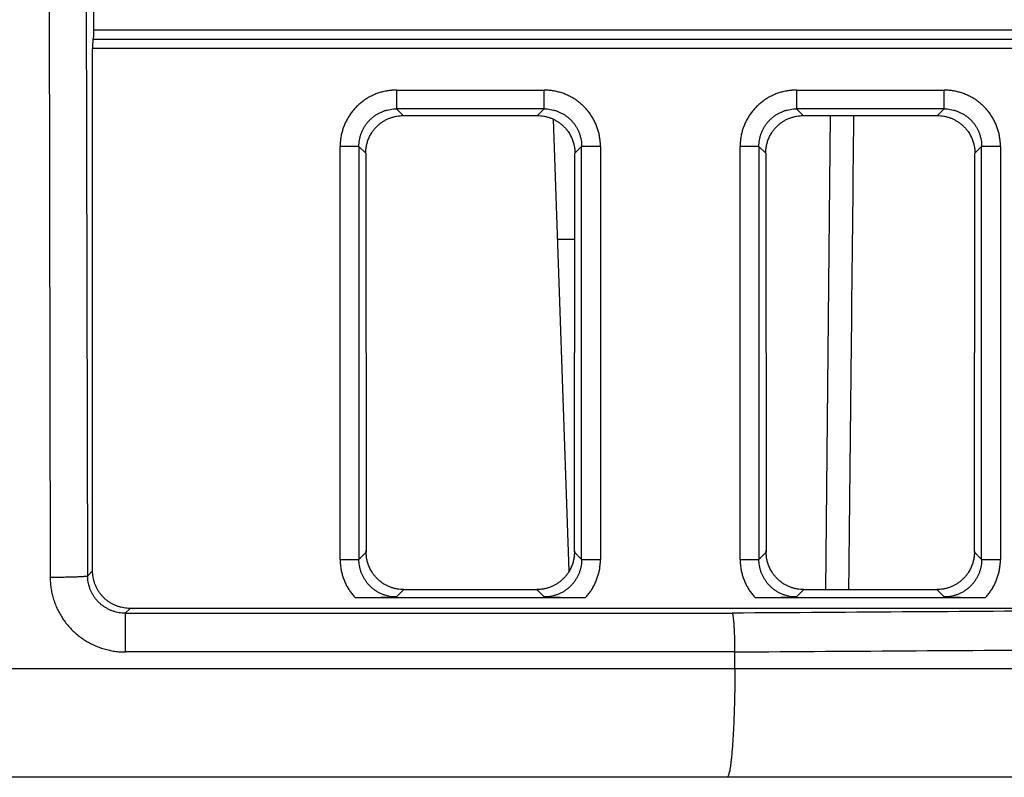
# Model space of a CAD drawing. Header units: inches. Extents: x 0 to 34, y 0 to 22.
# Tile 15 of 75: x 16.265 to 16.789, y 3.255 to 3.659. Entities that reach past the tile are written whole.
import ezdxf

# ---------------------------------------------------------------- set-up
doc = ezdxf.new("R2010")
doc.units = ezdxf.units.IN
doc.header["$LTSCALE"] = 1.87
doc.header["$MEASUREMENT"] = 0
doc.layers.get('0').update_dxf_attribs({"linetype": 'CONTINUOUS'})

msp = doc.modelspace()

# ---------------------------------------------------------------- linework, layer by layer
at = {"color": 7, "linetype": 'CONTINUOUS'}
for p, q in [((16.27936, 4.23535), (16.28096, 3.362)), ((16.30094, 3.36271), (16.29934, 4.23535)), ((16.30407, 4.00035), (16.30407, 3.65369)), ((16.30407, 3.65369), (18.7081, 3.65369)), ((16.30381, 3.64869), (18.70836, 3.64869)), ((16.30355, 3.36532), (16.30355, 3.64369)), ((18.70863, 3.64369), (16.30355, 3.64369)), ((16.46537, 3.62149), (16.46537, 3.6115)), ((16.46538, 3.62149), (16.54401, 3.62149)), ((16.54401, 3.6115), (16.54401, 3.62149)), ((16.67837, 3.62149), (16.67837, 3.6115)), ((16.67838, 3.62149), (16.75701, 3.62149)), ((16.75701, 3.6115), (16.75701, 3.62149)), ((16.46897, 3.60791), (16.46537, 3.6115)), ((16.54401, 3.6115), (16.46537, 3.6115)), ((16.46897, 3.60791), (16.54042, 3.60791)), ((16.54401, 3.6115), (16.54042, 3.60791)), ((16.68197, 3.60791), (16.67837, 3.6115)), ((16.75701, 3.6115), (16.67837, 3.6115)), ((16.68197, 3.60791), (16.75342, 3.60791)), ((16.69639, 3.60791), (16.69384, 3.35535)), ((16.75701, 3.6115), (16.75342, 3.60791)), ((16.55736, 3.36522), (16.54895, 3.60598)), ((16.43539, 3.37143), (16.43539, 3.59151)), ((16.44539, 3.59151), (16.43539, 3.59151)), ((16.44539, 3.59151), (16.44901, 3.58789)), ((16.44539, 3.59151), (16.44539, 3.37143)), ((16.44901, 3.58789), (16.44927, 3.37531)), ((16.56012, 3.37531), (16.56038, 3.58789)), ((16.56038, 3.58789), (16.564, 3.59151)), ((16.564, 3.37143), (16.564, 3.59151)), ((16.57399, 3.59151), (16.564, 3.59151)), ((16.57399, 3.59151), (16.57399, 3.37143)), ((16.64839, 3.37143), (16.64839, 3.59151)), ((16.65839, 3.59151), (16.64839, 3.59151)), ((16.65839, 3.59151), (16.66201, 3.58789)), ((16.65839, 3.59151), (16.65839, 3.37143)), ((16.66201, 3.58789), (16.66227, 3.37531)), ((16.77312, 3.37531), (16.77338, 3.58789)), ((16.77338, 3.58789), (16.777, 3.59151)), ((16.78699, 3.59151), (16.777, 3.59151)), ((16.777, 3.37143), (16.777, 3.59151)), ((16.78699, 3.59151), (16.78699, 3.37143)), ((16.56032, 3.54185), (16.55119, 3.54185)), ((16.43539, 3.37143), (16.44539, 3.37143)), ((16.44927, 3.37531), (16.44539, 3.37143)), ((16.564, 3.37143), (16.56012, 3.37531)), ((16.564, 3.37143), (16.57399, 3.37143)), ((16.64839, 3.37143), (16.65839, 3.37143)), ((16.66227, 3.37531), (16.65839, 3.37143)), ((16.777, 3.37143), (16.77312, 3.37531)), ((16.777, 3.37143), (16.78699, 3.37143)), ((16.30355, 3.36532), (16.30094, 3.36271)), ((16.44333, 3.35111), (16.56606, 3.35111)), ((16.46537, 3.35144), (16.46928, 3.35535)), ((16.46928, 3.35535), (16.54011, 3.35535)), ((16.54011, 3.35535), (16.54401, 3.35144)), ((16.65633, 3.35111), (16.77906, 3.35111)), ((16.67837, 3.35144), (16.68228, 3.35535)), ((16.68228, 3.35535), (16.75311, 3.35535)), ((16.75311, 3.35535), (16.75701, 3.35144)), ((16.32098, 3.34281), (16.32352, 3.34535)), ((17.12884, 3.34535), (16.32352, 3.34535)), ((16.32098, 3.34281), (16.64416, 3.34281)), ((16.64561, 3.32213), (16.32101, 3.32213)), ((16.23254, 3.31325), (18.8081, 3.31325)), ((18.8081, 3.25535), (16.23356, 3.25535))]:
    msp.add_line(p, q, dxfattribs=at)
for points, knots in [([(16.30407, 3.65369), (16.30407, 3.65275), (16.30414, 3.65107), (16.30389, 3.64981), (16.30397, 3.64869), (16.30381, 3.64869)], [0, 0, 0, 0, 0.562133, 0.904489, 1, 1, 1, 1]), ([(16.30381, 3.64869), (16.30361, 3.64869), (16.30375, 3.64743), (16.30348, 3.64618), (16.30355, 3.64455), (16.30355, 3.64369)], [0, 0, 0, 0, 0.118591, 0.486726, 1, 1, 1, 1]), ([(16.46538, 3.62149), (16.46464, 3.62149), (16.46315, 3.62144), (16.46093, 3.62119), (16.45873, 3.62078), (16.45656, 3.6202), (16.45443, 3.61946), (16.45237, 3.61856), (16.45038, 3.61751), (16.44848, 3.61632), (16.44667, 3.61498), (16.44497, 3.61352), (16.44337, 3.61193), (16.44191, 3.61022), (16.44057, 3.60841), (16.43938, 3.60651), (16.43833, 3.60452), (16.43743, 3.60246), (16.43669, 3.60034), (16.43611, 3.59816), (16.4357, 3.59596), (16.43545, 3.59374), (16.43539, 3.59225), (16.43539, 3.59151)], [0, 0, 0, 0, 0.047098, 0.094501, 0.142132, 0.189887, 0.23766, 0.285359, 0.332993, 0.380632, 0.428326, 0.47606, 0.523809, 0.571544, 0.619236, 0.666869, 0.7145, 0.762205, 0.81, 0.857783, 0.905447, 0.95288, 1, 1, 1, 1]), ([(16.57399, 3.59151), (16.57399, 3.59225), (16.57394, 3.59374), (16.57369, 3.59596), (16.57328, 3.59816), (16.5727, 3.60034), (16.57195, 3.60246), (16.57106, 3.60452), (16.57001, 3.60651), (16.56881, 3.60841), (16.56748, 3.61022), (16.56601, 3.61193), (16.56442, 3.61352), (16.56271, 3.61499), (16.5609, 3.61632), (16.559, 3.61751), (16.55701, 3.61856), (16.55495, 3.61946), (16.55283, 3.6202), (16.55065, 3.62078), (16.54845, 3.62119), (16.54623, 3.62144), (16.54475, 3.62149), (16.54401, 3.62149)], [0, 0, 0, 0, 0.047123, 0.09456, 0.142228, 0.190015, 0.237813, 0.285521, 0.333154, 0.380789, 0.428482, 0.476219, 0.52397, 0.571707, 0.619403, 0.667045, 0.714682, 0.76238, 0.810148, 0.857894, 0.905514, 0.952908, 1, 1, 1, 1]), ([(16.67838, 3.62149), (16.67764, 3.62149), (16.67615, 3.62144), (16.67393, 3.62119), (16.67173, 3.62078), (16.66956, 3.6202), (16.66743, 3.61946), (16.66537, 3.61856), (16.66338, 3.61751), (16.66148, 3.61632), (16.65967, 3.61498), (16.65797, 3.61352), (16.65637, 3.61193), (16.65491, 3.61022), (16.65357, 3.60841), (16.65238, 3.60651), (16.65133, 3.60452), (16.65043, 3.60246), (16.64969, 3.60034), (16.64911, 3.59816), (16.6487, 3.59596), (16.64845, 3.59374), (16.64839, 3.59225), (16.64839, 3.59151)], [0, 0, 0, 0, 0.047098, 0.094501, 0.142132, 0.189887, 0.23766, 0.285359, 0.332993, 0.380632, 0.428326, 0.47606, 0.523809, 0.571544, 0.619236, 0.666869, 0.7145, 0.762205, 0.81, 0.857783, 0.905447, 0.95288, 1, 1, 1, 1]), ([(16.78699, 3.59151), (16.78699, 3.59225), (16.78694, 3.59374), (16.78669, 3.59596), (16.78628, 3.59816), (16.7857, 3.60034), (16.78495, 3.60246), (16.78406, 3.60452), (16.78301, 3.60651), (16.78181, 3.60841), (16.78048, 3.61022), (16.77901, 3.61193), (16.77742, 3.61352), (16.77571, 3.61499), (16.7739, 3.61632), (16.772, 3.61751), (16.77001, 3.61856), (16.76795, 3.61946), (16.76583, 3.6202), (16.76365, 3.62078), (16.76145, 3.62119), (16.75923, 3.62144), (16.75775, 3.62149), (16.75701, 3.62149)], [0, 0, 0, 0, 0.047123, 0.09456, 0.142228, 0.190015, 0.237813, 0.285521, 0.333154, 0.380789, 0.428482, 0.476219, 0.52397, 0.571707, 0.619403, 0.667045, 0.714682, 0.76238, 0.810148, 0.857894, 0.905514, 0.952908, 1, 1, 1, 1]), ([(16.44539, 3.59151), (16.44539, 3.59206), (16.44543, 3.59317), (16.44564, 3.59481), (16.44597, 3.59643), (16.44645, 3.59802), (16.44705, 3.59956), (16.44777, 3.60105), (16.44862, 3.60247), (16.44958, 3.60381), (16.45065, 3.60507), (16.45182, 3.60624), (16.45308, 3.60731), (16.45442, 3.60827), (16.45584, 3.60912), (16.45733, 3.60984), (16.45887, 3.61044), (16.46046, 3.61091), (16.46208, 3.61125), (16.46372, 3.61146), (16.46482, 3.6115), (16.46537, 3.6115)], [0, 0, 0, 0, 0.052725, 0.105429, 0.158109, 0.210764, 0.26339, 0.31599, 0.368571, 0.421145, 0.47372, 0.526304, 0.578898, 0.631492, 0.684081, 0.736675, 0.789284, 0.841915, 0.894575, 0.947268, 1, 1, 1, 1]), ([(16.4491, 3.58852), (16.4491, 3.58884), (16.44902, 3.58954), (16.44919, 3.5906), (16.44935, 3.5917), (16.44959, 3.59275), (16.44987, 3.59377), (16.45021, 3.59478), (16.4506, 3.59577), (16.45105, 3.59675), (16.45158, 3.59776), (16.45223, 3.59884), (16.45304, 3.6), (16.45401, 3.60119), (16.45515, 3.60238), (16.45641, 3.60349), (16.45778, 3.6045), (16.45922, 3.60539), (16.46074, 3.60616), (16.46231, 3.60679), (16.46393, 3.60728), (16.46559, 3.60764), (16.46727, 3.60786), (16.46841, 3.60791), (16.46897, 3.60791)], [0, 0, 0, 0, 0.030606, 0.068588, 0.104239, 0.138755, 0.173333, 0.207967, 0.242335, 0.276825, 0.313282, 0.353678, 0.399679, 0.450504, 0.504113, 0.559092, 0.614478, 0.669633, 0.724634, 0.77959, 0.834699, 0.889778, 0.944922, 1, 1, 1, 1]), ([(16.54042, 3.60791), (16.54098, 3.60791), (16.5421, 3.60786), (16.54378, 3.60764), (16.54543, 3.60729), (16.54705, 3.6068), (16.54861, 3.60617), (16.55012, 3.60541), (16.55157, 3.60453), (16.55293, 3.60353), (16.55419, 3.60242), (16.55533, 3.60125), (16.55631, 3.60005), (16.55712, 3.5989), (16.55778, 3.59782), (16.55831, 3.5968), (16.55877, 3.59581), (16.55916, 3.59482), (16.55951, 3.5938), (16.55979, 3.59277), (16.56003, 3.59171), (16.5602, 3.59061), (16.56037, 3.58954), (16.56028, 3.58884), (16.56028, 3.58852)], [0, 0, 0, 0, 0.054843, 0.109743, 0.164576, 0.219441, 0.274164, 0.328938, 0.383838, 0.438934, 0.493663, 0.547178, 0.598032, 0.644121, 0.684685, 0.721386, 0.756169, 0.790837, 0.825758, 0.860629, 0.895424, 0.931315, 0.969435, 1, 1, 1, 1]), ([(16.54401, 3.6115), (16.54456, 3.6115), (16.54567, 3.61146), (16.54731, 3.61125), (16.54893, 3.61091), (16.55052, 3.61044), (16.55206, 3.60984), (16.55354, 3.60912), (16.55496, 3.60827), (16.55631, 3.60731), (16.55757, 3.60624), (16.55874, 3.60507), (16.55981, 3.60381), (16.56077, 3.60247), (16.56161, 3.60105), (16.56234, 3.59956), (16.56294, 3.59802), (16.56341, 3.59643), (16.56375, 3.59481), (16.56395, 3.59317), (16.564, 3.59206), (16.564, 3.59151)], [0, 0, 0, 0, 0.05272, 0.105407, 0.158066, 0.210703, 0.263324, 0.315934, 0.368539, 0.421141, 0.473735, 0.526311, 0.578871, 0.631429, 0.683998, 0.73659, 0.789219, 0.841881, 0.89457, 0.947279, 1, 1, 1, 1]), ([(16.65839, 3.59151), (16.65839, 3.59206), (16.65843, 3.59317), (16.65864, 3.59481), (16.65897, 3.59643), (16.65945, 3.59802), (16.66005, 3.59956), (16.66077, 3.60105), (16.66162, 3.60247), (16.66258, 3.60381), (16.66365, 3.60507), (16.66482, 3.60624), (16.66608, 3.60731), (16.66742, 3.60827), (16.66884, 3.60912), (16.67033, 3.60984), (16.67187, 3.61044), (16.67346, 3.61091), (16.67508, 3.61125), (16.67672, 3.61146), (16.67782, 3.6115), (16.67837, 3.6115)], [0, 0, 0, 0, 0.052725, 0.105429, 0.158109, 0.210764, 0.26339, 0.31599, 0.368571, 0.421145, 0.47372, 0.526304, 0.578898, 0.631492, 0.684081, 0.736675, 0.789284, 0.841915, 0.894575, 0.947268, 1, 1, 1, 1]), ([(16.6621, 3.58852), (16.6621, 3.58884), (16.66202, 3.58954), (16.66219, 3.5906), (16.66235, 3.5917), (16.66259, 3.59275), (16.66287, 3.59377), (16.66321, 3.59478), (16.6636, 3.59577), (16.66405, 3.59675), (16.66458, 3.59776), (16.66523, 3.59884), (16.66604, 3.6), (16.66701, 3.60119), (16.66815, 3.60238), (16.66941, 3.60349), (16.67078, 3.6045), (16.67222, 3.60539), (16.67374, 3.60616), (16.67531, 3.60679), (16.67693, 3.60728), (16.67859, 3.60764), (16.68027, 3.60786), (16.68141, 3.60791), (16.68197, 3.60791)], [0, 0, 0, 0, 0.030606, 0.068588, 0.104239, 0.138755, 0.173333, 0.207967, 0.242335, 0.276825, 0.313282, 0.353678, 0.399679, 0.450504, 0.504113, 0.559092, 0.614478, 0.669633, 0.724634, 0.77959, 0.834699, 0.889778, 0.944922, 1, 1, 1, 1]), ([(16.7063, 3.35535), (16.70677, 3.39982), (16.70766, 3.48401), (16.70856, 3.56819), (16.70898, 3.60791)], [0, 0, 0, 0, 0.528274, 1, 1, 1, 1]), ([(16.75342, 3.60791), (16.75398, 3.60791), (16.7551, 3.60786), (16.75678, 3.60764), (16.75843, 3.60729), (16.76005, 3.6068), (16.76161, 3.60617), (16.76312, 3.60541), (16.76457, 3.60453), (16.76593, 3.60353), (16.76719, 3.60242), (16.76833, 3.60125), (16.76931, 3.60005), (16.77012, 3.5989), (16.77078, 3.59782), (16.77131, 3.5968), (16.77177, 3.59581), (16.77216, 3.59482), (16.77251, 3.5938), (16.77279, 3.59277), (16.77303, 3.59171), (16.7732, 3.59061), (16.77337, 3.58954), (16.77328, 3.58884), (16.77328, 3.58852)], [0, 0, 0, 0, 0.054843, 0.109743, 0.164576, 0.219441, 0.274164, 0.328938, 0.383838, 0.438934, 0.493663, 0.547178, 0.598032, 0.644121, 0.684685, 0.721386, 0.756169, 0.790837, 0.825758, 0.860629, 0.895424, 0.931315, 0.969435, 1, 1, 1, 1]), ([(16.75701, 3.6115), (16.75756, 3.6115), (16.75867, 3.61146), (16.76031, 3.61125), (16.76193, 3.61091), (16.76352, 3.61044), (16.76506, 3.60984), (16.76654, 3.60912), (16.76796, 3.60827), (16.76931, 3.60731), (16.77057, 3.60624), (16.77174, 3.60507), (16.77281, 3.60381), (16.77377, 3.60247), (16.77461, 3.60105), (16.77534, 3.59956), (16.77594, 3.59802), (16.77641, 3.59643), (16.77675, 3.59481), (16.77695, 3.59317), (16.777, 3.59206), (16.777, 3.59151)], [0, 0, 0, 0, 0.05272, 0.105407, 0.158066, 0.210703, 0.263324, 0.315934, 0.368539, 0.421141, 0.473735, 0.526311, 0.578871, 0.631429, 0.683998, 0.73659, 0.789219, 0.841881, 0.89457, 0.947279, 1, 1, 1, 1]), ([(16.43539, 3.37143), (16.43539, 3.3707), (16.43545, 3.36924), (16.43569, 3.36703), (16.4361, 3.36483), (16.43668, 3.36265), (16.43742, 3.36051), (16.43832, 3.35844), (16.43937, 3.35644), (16.44057, 3.35454), (16.44188, 3.35276), (16.44284, 3.35164), (16.44333, 3.35111)], [0, 0, 0, 0, 0.097909, 0.197176, 0.297506, 0.398556, 0.499971, 0.60139, 0.702451, 0.802799, 0.90209, 1, 1, 1, 1]), ([(16.46537, 3.35144), (16.46482, 3.35144), (16.46372, 3.35149), (16.46208, 3.35169), (16.46045, 3.35203), (16.45887, 3.3525), (16.45733, 3.3531), (16.45584, 3.35383), (16.45442, 3.35468), (16.45308, 3.35564), (16.45181, 3.3567), (16.45065, 3.35787), (16.44958, 3.35913), (16.44862, 3.36048), (16.44777, 3.3619), (16.44705, 3.36339), (16.44645, 3.36493), (16.44597, 3.36651), (16.44564, 3.36813), (16.44543, 3.36978), (16.44539, 3.37088), (16.44539, 3.37143)], [0, 0, 0, 0, 0.052724, 0.105428, 0.158109, 0.210764, 0.26339, 0.31599, 0.368571, 0.421145, 0.47372, 0.526304, 0.578898, 0.631492, 0.684081, 0.736675, 0.789284, 0.841915, 0.894575, 0.947268, 1, 1, 1, 1]), ([(16.46928, 3.35535), (16.46871, 3.35535), (16.46757, 3.3554), (16.46587, 3.35561), (16.4642, 3.35598), (16.46257, 3.35648), (16.46099, 3.35712), (16.45946, 3.35789), (16.45801, 3.35879), (16.45664, 3.35981), (16.45536, 3.36094), (16.45422, 3.36214), (16.45322, 3.36337), (16.4524, 3.36456), (16.45174, 3.36569), (16.45119, 3.36676), (16.45073, 3.36781), (16.45032, 3.36889), (16.44999, 3.36998), (16.44971, 3.3711), (16.4495, 3.37223), (16.44934, 3.37336), (16.44931, 3.37461), (16.44914, 3.37546), (16.44914, 3.37594)], [0, 0, 0, 0, 0.053304, 0.106659, 0.159958, 0.21331, 0.266558, 0.319856, 0.373182, 0.426595, 0.479817, 0.5323, 0.582388, 0.627681, 0.667771, 0.704574, 0.740168, 0.775999, 0.811823, 0.847589, 0.883596, 0.919429, 0.954981, 1, 1, 1, 1]), ([(16.56025, 3.37594), (16.56025, 3.37546), (16.56008, 3.37461), (16.56004, 3.37336), (16.55988, 3.37223), (16.55968, 3.3711), (16.5594, 3.36998), (16.55906, 3.36889), (16.55866, 3.36781), (16.55819, 3.36676), (16.55765, 3.36569), (16.55698, 3.36456), (16.55616, 3.36337), (16.55517, 3.36214), (16.55402, 3.36094), (16.55275, 3.35981), (16.55138, 3.35879), (16.54992, 3.35789), (16.5484, 3.35712), (16.54681, 3.35648), (16.54518, 3.35598), (16.54351, 3.35561), (16.54182, 3.3554), (16.54068, 3.35535), (16.54011, 3.35535)], [0, 0, 0, 0, 0.045019, 0.080571, 0.116404, 0.152411, 0.188177, 0.224001, 0.259832, 0.295426, 0.332229, 0.372319, 0.417612, 0.4677, 0.520183, 0.573405, 0.626818, 0.680144, 0.733442, 0.78669, 0.840042, 0.893341, 0.946696, 1, 1, 1, 1]), ([(16.564, 3.37143), (16.564, 3.37088), (16.56395, 3.36978), (16.56375, 3.36813), (16.56341, 3.36651), (16.56294, 3.36493), (16.56234, 3.36338), (16.56161, 3.3619), (16.56077, 3.36048), (16.55981, 3.35913), (16.55874, 3.35787), (16.55757, 3.3567), (16.55631, 3.35564), (16.55496, 3.35467), (16.55354, 3.35383), (16.55206, 3.3531), (16.55052, 3.3525), (16.54893, 3.35203), (16.54731, 3.35169), (16.54567, 3.35149), (16.54456, 3.35144), (16.54401, 3.35144)], [0, 0, 0, 0, 0.052725, 0.105429, 0.158109, 0.210764, 0.26339, 0.31599, 0.368572, 0.421145, 0.47372, 0.526304, 0.578898, 0.631492, 0.684082, 0.736675, 0.789284, 0.841915, 0.894575, 0.947268, 1, 1, 1, 1]), ([(16.56606, 3.35111), (16.56655, 3.35164), (16.56751, 3.35276), (16.56882, 3.35454), (16.57001, 3.35644), (16.57106, 3.35844), (16.57197, 3.36051), (16.57271, 3.36265), (16.57329, 3.36483), (16.5737, 3.36704), (16.57394, 3.36924), (16.57399, 3.37071), (16.57399, 3.37143)], [0, 0, 0, 0, 0.097925, 0.197233, 0.297597, 0.398672, 0.5001, 0.60152, 0.702566, 0.802882, 0.902123, 1, 1, 1, 1]), ([(16.64839, 3.37143), (16.64839, 3.3707), (16.64845, 3.36924), (16.64869, 3.36703), (16.6491, 3.36483), (16.64968, 3.36265), (16.65042, 3.36051), (16.65132, 3.35844), (16.65237, 3.35644), (16.65357, 3.35454), (16.65488, 3.35276), (16.65584, 3.35164), (16.65633, 3.35111)], [0, 0, 0, 0, 0.097909, 0.197176, 0.297506, 0.398556, 0.499971, 0.60139, 0.702451, 0.802799, 0.90209, 1, 1, 1, 1]), ([(16.67837, 3.35144), (16.67782, 3.35144), (16.67672, 3.35149), (16.67508, 3.35169), (16.67345, 3.35203), (16.67187, 3.3525), (16.67033, 3.3531), (16.66884, 3.35383), (16.66742, 3.35468), (16.66608, 3.35564), (16.66481, 3.3567), (16.66365, 3.35787), (16.66258, 3.35913), (16.66162, 3.36048), (16.66077, 3.3619), (16.66005, 3.36339), (16.65945, 3.36493), (16.65897, 3.36651), (16.65864, 3.36813), (16.65843, 3.36978), (16.65839, 3.37088), (16.65839, 3.37143)], [0, 0, 0, 0, 0.052724, 0.105428, 0.158109, 0.210764, 0.26339, 0.31599, 0.368571, 0.421145, 0.47372, 0.526304, 0.578898, 0.631492, 0.684081, 0.736675, 0.789284, 0.841915, 0.894575, 0.947268, 1, 1, 1, 1]), ([(16.68228, 3.35535), (16.68171, 3.35535), (16.68057, 3.3554), (16.67887, 3.35561), (16.6772, 3.35598), (16.67557, 3.35648), (16.67399, 3.35712), (16.67246, 3.35789), (16.67101, 3.35879), (16.66964, 3.35981), (16.66836, 3.36094), (16.66722, 3.36214), (16.66622, 3.36337), (16.6654, 3.36456), (16.66474, 3.36569), (16.66419, 3.36676), (16.66373, 3.36781), (16.66332, 3.36889), (16.66299, 3.36998), (16.66271, 3.3711), (16.6625, 3.37223), (16.66234, 3.37336), (16.66231, 3.37461), (16.66214, 3.37546), (16.66214, 3.37594)], [0, 0, 0, 0, 0.053304, 0.106659, 0.159958, 0.21331, 0.266558, 0.319856, 0.373182, 0.426595, 0.479817, 0.5323, 0.582388, 0.627681, 0.667771, 0.704574, 0.740168, 0.775999, 0.811823, 0.847589, 0.883596, 0.919429, 0.954981, 1, 1, 1, 1]), ([(16.77325, 3.37594), (16.77325, 3.37546), (16.77308, 3.37461), (16.77304, 3.37336), (16.77288, 3.37223), (16.77268, 3.3711), (16.7724, 3.36998), (16.77206, 3.36889), (16.77166, 3.36781), (16.77119, 3.36676), (16.77065, 3.36569), (16.76998, 3.36456), (16.76916, 3.36337), (16.76817, 3.36214), (16.76702, 3.36094), (16.76575, 3.35981), (16.76438, 3.35879), (16.76292, 3.35789), (16.7614, 3.35712), (16.75981, 3.35648), (16.75818, 3.35598), (16.75651, 3.35561), (16.75482, 3.3554), (16.75368, 3.35535), (16.75311, 3.35535)], [0, 0, 0, 0, 0.045018, 0.08057, 0.116404, 0.152411, 0.188176, 0.224, 0.259832, 0.295425, 0.332229, 0.372319, 0.417612, 0.4677, 0.520183, 0.573404, 0.626818, 0.680144, 0.733442, 0.78669, 0.840042, 0.89334, 0.946696, 1, 1, 1, 1]), ([(16.777, 3.37143), (16.777, 3.37088), (16.77695, 3.36978), (16.77675, 3.36813), (16.77641, 3.36651), (16.77594, 3.36493), (16.77534, 3.36338), (16.77461, 3.3619), (16.77377, 3.36048), (16.77281, 3.35913), (16.77174, 3.35787), (16.77057, 3.3567), (16.76931, 3.35564), (16.76796, 3.35467), (16.76654, 3.35383), (16.76506, 3.3531), (16.76352, 3.3525), (16.76193, 3.35203), (16.76031, 3.35169), (16.75867, 3.35149), (16.75756, 3.35144), (16.75701, 3.35144)], [0, 0, 0, 0, 0.052725, 0.105429, 0.158109, 0.210764, 0.26339, 0.31599, 0.368572, 0.421145, 0.47372, 0.526304, 0.578898, 0.631492, 0.684082, 0.736675, 0.789284, 0.841915, 0.894575, 0.947268, 1, 1, 1, 1]), ([(16.77906, 3.35111), (16.77955, 3.35164), (16.78051, 3.35276), (16.78182, 3.35454), (16.78301, 3.35644), (16.78406, 3.35844), (16.78497, 3.36051), (16.78571, 3.36265), (16.78629, 3.36483), (16.7867, 3.36704), (16.78694, 3.36924), (16.78699, 3.37071), (16.78699, 3.37143)], [0, 0, 0, 0, 0.097925, 0.197233, 0.297597, 0.398672, 0.5001, 0.60152, 0.702566, 0.802882, 0.902123, 1, 1, 1, 1]), ([(16.28096, 3.36201), (16.28152, 3.36201), (16.28264, 3.36201), (16.28431, 3.36202), (16.28596, 3.36204), (16.28757, 3.36206), (16.28913, 3.36208), (16.29064, 3.36211), (16.29207, 3.36215), (16.29343, 3.36218), (16.2947, 3.36222), (16.29587, 3.36227), (16.29693, 3.36231), (16.29788, 3.36236), (16.29871, 3.36242), (16.29942, 3.36247), (16.29999, 3.36252), (16.30043, 3.36258), (16.30073, 3.36264), (16.30089, 3.36268), (16.30094, 3.36271)], [0, 0, 0, 0, 0.084188, 0.167837, 0.250286, 0.33095, 0.409272, 0.484697, 0.55668, 0.624707, 0.688298, 0.747004, 0.80041, 0.848136, 0.889846, 0.925249, 0.954106, 0.976234, 0.991518, 1, 1, 1, 1]), ([(16.28096, 3.362), (16.28096, 3.36106), (16.28104, 3.35917), (16.28134, 3.35635), (16.28185, 3.35354), (16.28256, 3.35077), (16.28347, 3.34806), (16.28457, 3.34543), (16.28585, 3.34289), (16.2873, 3.34044), (16.28894, 3.33809), (16.29074, 3.33587), (16.29269, 3.33378), (16.29478, 3.33185), (16.297, 3.33006), (16.29935, 3.32843), (16.30181, 3.32698), (16.30437, 3.3257), (16.30701, 3.32461), (16.30972, 3.32372), (16.31248, 3.32301), (16.31529, 3.32251), (16.31814, 3.3222), (16.32005, 3.32213), (16.32101, 3.32213)], [0, 0, 0, 0, 0.044793, 0.090118, 0.135678, 0.181284, 0.226755, 0.272086, 0.317409, 0.362815, 0.408333, 0.453933, 0.499457, 0.544797, 0.59012, 0.635625, 0.681258, 0.726858, 0.772357, 0.817765, 0.863126, 0.908521, 0.954033, 1, 1, 1, 1]), ([(16.32098, 3.34281), (16.32043, 3.34281), (16.31932, 3.34285), (16.31767, 3.34305), (16.31604, 3.34339), (16.31445, 3.34385), (16.3129, 3.34445), (16.31141, 3.34518), (16.30999, 3.34602), (16.30864, 3.34698), (16.30737, 3.34804), (16.3062, 3.34921), (16.30513, 3.35047), (16.30417, 3.35181), (16.30332, 3.35322), (16.3026, 3.3547), (16.302, 3.35624), (16.30153, 3.35782), (16.30119, 3.35943), (16.30098, 3.36106), (16.30094, 3.36216), (16.30094, 3.36271)], [0, 0, 0, 0, 0.052993, 0.105916, 0.158785, 0.211611, 0.264406, 0.317165, 0.369866, 0.422498, 0.475093, 0.527694, 0.5803, 0.632861, 0.685346, 0.737792, 0.790245, 0.842713, 0.895176, 0.947613, 1, 1, 1, 1]), ([(16.32352, 3.34535), (16.32297, 3.34535), (16.32187, 3.34539), (16.32023, 3.3456), (16.31861, 3.34594), (16.31702, 3.34641), (16.31548, 3.34701), (16.314, 3.34773), (16.31258, 3.34858), (16.31123, 3.34954), (16.30997, 3.35061), (16.30881, 3.35177), (16.30774, 3.35303), (16.30678, 3.35438), (16.30594, 3.3558), (16.30521, 3.35728), (16.30461, 3.35882), (16.30414, 3.36041), (16.3038, 3.36202), (16.30359, 3.36367), (16.30355, 3.36477), (16.30355, 3.36532)], [0, 0, 0, 0, 0.052714, 0.105436, 0.158068, 0.21075, 0.263346, 0.315966, 0.368566, 0.421125, 0.473732, 0.526268, 0.578875, 0.631434, 0.684034, 0.736654, 0.78925, 0.841932, 0.894564, 0.947286, 1, 1, 1, 1]), ([(16.44333, 3.35111), (16.4439, 3.35111), (16.44504, 3.35111), (16.44677, 3.35112), (16.44854, 3.35113), (16.45037, 3.35115), (16.45225, 3.35117), (16.45417, 3.3512), (16.45608, 3.35124), (16.45796, 3.35127), (16.45982, 3.35131), (16.46166, 3.35135), (16.46351, 3.3514), (16.46475, 3.35143), (16.46537, 3.35144)], [0, 0, 0, 0, 0.077142, 0.155371, 0.235394, 0.318163, 0.40413, 0.491799, 0.578835, 0.664368, 0.748259, 0.831387, 0.914898, 1, 1, 1, 1]), ([(16.54401, 3.35144), (16.54464, 3.35143), (16.54591, 3.3514), (16.54779, 3.35135), (16.54966, 3.35131), (16.55153, 3.35127), (16.55342, 3.35123), (16.55532, 3.3512), (16.55722, 3.35117), (16.55909, 3.35115), (16.5609, 3.35113), (16.56265, 3.35112), (16.56436, 3.35111), (16.56549, 3.35111), (16.56606, 3.35111)], [0, 0, 0, 0, 0.086305, 0.171553, 0.256327, 0.341109, 0.426413, 0.512831, 0.600006, 0.685309, 0.767149, 0.846151, 0.923465, 1, 1, 1, 1]), ([(16.65633, 3.35111), (16.6569, 3.35111), (16.65804, 3.35111), (16.65977, 3.35112), (16.66154, 3.35113), (16.66337, 3.35115), (16.66525, 3.35117), (16.66717, 3.3512), (16.66908, 3.35124), (16.67096, 3.35127), (16.67282, 3.35131), (16.67466, 3.35135), (16.67651, 3.3514), (16.67775, 3.35143), (16.67837, 3.35144)], [0, 0, 0, 0, 0.077142, 0.155371, 0.235394, 0.318163, 0.40413, 0.491799, 0.578835, 0.664368, 0.748259, 0.831387, 0.914898, 1, 1, 1, 1]), ([(16.75701, 3.35144), (16.75764, 3.35143), (16.75891, 3.3514), (16.76079, 3.35135), (16.76266, 3.35131), (16.76453, 3.35127), (16.76642, 3.35123), (16.76832, 3.3512), (16.77022, 3.35117), (16.77209, 3.35115), (16.7739, 3.35113), (16.77565, 3.35112), (16.77736, 3.35111), (16.77849, 3.35111), (16.77906, 3.35111)], [0, 0, 0, 0, 0.086305, 0.171553, 0.256327, 0.341109, 0.426413, 0.512831, 0.600006, 0.685309, 0.767149, 0.846151, 0.923465, 1, 1, 1, 1]), ([(17.12884, 3.34535), (17.09643, 3.34525), (17.03165, 3.34503), (16.93455, 3.3446), (16.8376, 3.34409), (16.74082, 3.3435), (16.67636, 3.34305), (16.64416, 3.34281)], [0, 0, 0, 0, 0.200599, 0.400956, 0.601014, 0.800715, 1, 1, 1, 1]), ([(16.32098, 3.34281), (16.32098, 3.34276), (16.32099, 3.34261), (16.32098, 3.34233), (16.32098, 3.34191), (16.32098, 3.34137), (16.32098, 3.34071), (16.32098, 3.33992), (16.32098, 3.33902), (16.32098, 3.33801), (16.32098, 3.33691), (16.32098, 3.3357), (16.32098, 3.33442), (16.32098, 3.33305), (16.32098, 3.33162), (16.32098, 3.33012), (16.32098, 3.32858), (16.32099, 3.327), (16.32098, 3.32539), (16.32101, 3.32377), (16.32091, 3.32268), (16.32098, 3.32214)], [0, 0, 0, 0, 0.007361, 0.021128, 0.041211, 0.067473, 0.099739, 0.137794, 0.181384, 0.230216, 0.283964, 0.342267, 0.404739, 0.47096, 0.540488, 0.612864, 0.687602, 0.764206, 0.842159, 0.920921, 1, 1, 1, 1]), ([(16.64562, 3.32214), (16.64562, 3.32268), (16.64563, 3.32376), (16.64561, 3.32539), (16.64558, 3.32699), (16.64555, 3.32857), (16.64551, 3.33012), (16.64545, 3.33161), (16.64539, 3.33305), (16.64532, 3.33441), (16.64525, 3.3357), (16.64517, 3.33691), (16.64508, 3.33802), (16.64498, 3.33903), (16.64488, 3.33993), (16.64478, 3.34071), (16.64467, 3.34138), (16.64457, 3.34193), (16.64445, 3.34233), (16.64436, 3.34265), (16.64422, 3.34276), (16.64416, 3.34281)], [0, 0, 0, 0, 0.078155, 0.156301, 0.233583, 0.309693, 0.383899, 0.455842, 0.524973, 0.590819, 0.65304, 0.711084, 0.764712, 0.813436, 0.857022, 0.895181, 0.927649, 0.954267, 0.974831, 0.989432, 1, 1, 1, 1]), ([(16.64563, 3.32213), (16.6778, 3.32237), (16.74222, 3.32282), (16.83893, 3.32342), (16.93581, 3.32393), (17.03285, 3.32435), (17.09758, 3.32458), (17.12997, 3.32468)], [0, 0, 0, 0, 0.199284, 0.398982, 0.599032, 0.799387, 1, 1, 1, 1]), ([(16.64561, 3.31325), (16.64561, 3.31424), (16.6456, 3.31621), (16.64562, 3.31917), (16.64561, 3.32115), (16.64561, 3.32213)], [0, 0, 0, 0, 0.333339, 0.666647, 1, 1, 1, 1]), ([(16.6456, 3.31325), (16.6456, 3.31198), (16.64558, 3.30944), (16.64555, 3.30564), (16.6455, 3.30188), (16.64543, 3.29818), (16.64534, 3.29455), (16.64524, 3.291), (16.64512, 3.28756), (16.64498, 3.28422), (16.64484, 3.28101), (16.64467, 3.27794), (16.6445, 3.27503), (16.64431, 3.27227), (16.64411, 3.2697), (16.64389, 3.26731), (16.64367, 3.26511), (16.64344, 3.26313), (16.6432, 3.26135), (16.64296, 3.2598), (16.6427, 3.25847), (16.64245, 3.25738), (16.64219, 3.25652), (16.64193, 3.2559), (16.64168, 3.25549), (16.64144, 3.25535), (16.64134, 3.25535)], [0, 0, 0, 0, 0.065448, 0.130514, 0.19486, 0.258328, 0.320563, 0.381388, 0.440526, 0.497711, 0.552779, 0.60542, 0.655505, 0.702772, 0.747049, 0.788174, 0.825937, 0.860245, 0.890913, 0.917864, 0.94099, 0.960218, 0.975546, 0.986998, 0.994831, 1, 1, 1, 1])]:
    msp.add_open_spline(points, degree=3, knots=knots, dxfattribs=at)

doc.saveas('drawing.dxf')
